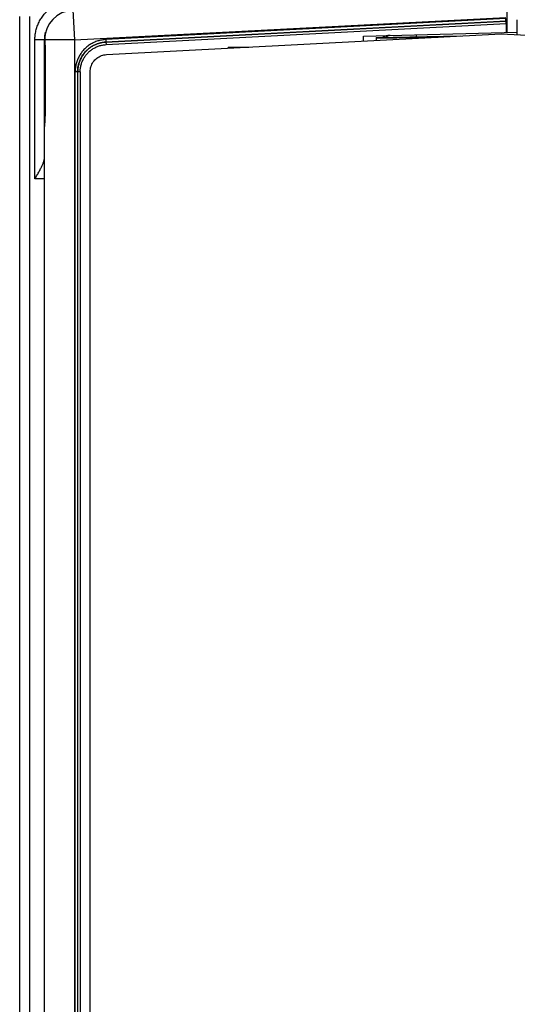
# Model space of a CAD drawing. Header units: inches. Extents: x 0 to 34, y 0 to 22.
# Tile 9 of 75: x 7.3 to 8.3, y 11.7 to 13.7. Entities that reach past the tile are written whole.
import ezdxf

# ---------------------------------------------------------------- set-up
doc = ezdxf.new("R2010")
doc.units = ezdxf.units.IN
doc.header["$LTSCALE"] = 1.87
doc.header["$MEASUREMENT"] = 0
doc.layers.get('0').update_dxf_attribs({"linetype": 'CONTINUOUS'})

msp = doc.modelspace()

# ---------------------------------------------------------------- linework, layer by layer
at = {"color": 7, "linetype": 'CONTINUOUS'}
for p, q in [((8.2465, 13.6249), (8.2465, 13.7654)), ((7.2665, 8.8583), (7.2665, 13.6571)), ((7.286, 13.6571), (7.286, 8.8583)), ((7.3734, 13.6697), (7.3765, 13.6097)), ((7.3765, 13.6097), (8.2442, 13.6552)), ((7.3289, 13.6463), (7.3283, 13.6455)), ((7.3285, 13.6458), (7.3283, 13.6455)), ((7.3291, 13.6465), (7.3289, 13.6463)), ((7.3289, 13.6463), (7.3289, 13.6462)), ((8.2442, 13.6528), (7.4396, 13.6106)), ((7.4398, 13.6056), (8.2444, 13.6478)), ((8.2446, 13.6476), (7.44, 13.6054)), ((7.4403, 13.6004), (8.2447, 13.6426)), ((8.2444, 13.6478), (8.2446, 13.6476)), ((8.2447, 13.6426), (8.2447, 13.6249)), ((7.4413, 13.5804), (8.2349, 13.622)), ((7.9582, 13.6173), (8.2665, 13.6254)), ((7.9582, 13.6075), (7.9582, 13.6173)), ((7.9835, 13.6148), (8.1528, 13.6177)), ((7.9835, 13.6132), (8.1079, 13.6154)), ((7.9835, 13.6148), (7.9835, 13.6089)), ((8.0635, 13.6201), (8.0635, 13.6162)), ((8.2349, 13.622), (9.0879, 13.5773)), ((7.297, 13.3304), (7.297, 13.6098)), ((7.3165, 13.6097), (7.297, 13.6097)), ((7.3165, 8.9065), (7.3165, 13.6097)), ((7.3169, 13.6111), (7.317, 13.6085)), ((7.3765, 13.6097), (7.3172, 13.6097)), ((7.3765, 13.6097), (7.3765, 8.9065)), ((7.4396, 13.6106), (7.4398, 13.6056)), ((7.44, 13.6054), (7.4398, 13.6056)), ((7.44, 13.6054), (7.4403, 13.6004)), ((7.6858, 13.5954), (7.6858, 13.5933)), ((7.6879, 13.5934), (7.6858, 13.5954)), ((7.6858, 13.5954), (7.7272, 13.5954)), ((7.3176, 13.5946), (7.3165, 13.5946)), ((7.3176, 13.5946), (7.3176, 13.4612)), ((7.3176, 13.5946), (7.3181, 13.5946)), ((7.3181, 13.4612), (7.3181, 13.5946)), ((7.378, 8.97), (7.378, 13.5457)), ((7.383, 13.5457), (7.378, 13.5457)), ((7.383, 13.5456), (7.383, 8.9701)), ((7.3832, 13.5456), (7.383, 13.5456)), ((7.3832, 8.9701), (7.3832, 13.5456)), ((7.3882, 13.5455), (7.3832, 13.5455)), ((7.3882, 13.5455), (7.3882, 8.9702)), ((7.4082, 11.0904), (7.4082, 13.5455)), ((7.3165, 13.5204), (7.3176, 13.5204)), ((7.3165, 13.3304), (7.297, 13.3304))]:
    msp.add_line(p, q, dxfattribs=at)
for points in [[(7.3185, 13.6252), (7.318, 13.6229), (7.3175, 13.62), (7.3171, 13.6171), (7.3169, 13.6141), (7.3169, 13.6111)], [(7.317, 13.6085), (7.3172, 13.6063), (7.3173, 13.6037), (7.3174, 13.6012), (7.3175, 13.5987), (7.3175, 13.5964), (7.3176, 13.5946)], [(7.3176, 13.4612), (7.3175, 13.4595), (7.3175, 13.4571), (7.3174, 13.4545), (7.3173, 13.4519), (7.3171, 13.4492)], [(7.3171, 13.4492), (7.3168, 13.4437), (7.3166, 13.4409), (7.3165, 13.4381), (7.3165, 13.4357)]]:
    msp.add_lwpolyline(points, dxfattribs=at)
for centre, radius, start, end in [((7.3765, 13.6097), 0.06, 93, 179.9975), ((8.0115, 13.6087), 0.01, 91.5, 140.2258)]:
    msp.add_arc(centre, radius, start, end, dxfattribs=at)
for points, knots in [([(7.297, 13.6098), (7.297, 13.6113), (7.2971, 13.6144), (7.2975, 13.619), (7.2982, 13.6237), (7.2991, 13.6282), (7.3004, 13.6328), (7.3018, 13.6372), (7.3036, 13.6416), (7.3055, 13.6458), (7.3078, 13.6499), (7.3102, 13.6539), (7.3129, 13.6577), (7.3158, 13.6614), (7.319, 13.6649), (7.3223, 13.6682), (7.3258, 13.6712), (7.3295, 13.6741), (7.3333, 13.6768), (7.3373, 13.6792), (7.3414, 13.6814), (7.3457, 13.6834), (7.35, 13.6851), (7.3545, 13.6866), (7.359, 13.6877), (7.3636, 13.6887), (7.3682, 13.6893), (7.3713, 13.6896), (7.3728, 13.6896)], [0, 0, 0, 0, 0.038148, 0.076504, 0.114978, 0.153518, 0.192071, 0.230592, 0.269082, 0.307561, 0.346046, 0.384543, 0.423054, 0.461571, 0.50007, 0.53854, 0.577002, 0.615484, 0.653996, 0.692521, 0.73104, 0.769545, 0.808033, 0.846499, 0.884936, 0.923334, 0.961683, 1, 1, 1, 1]), ([(8.2444, 13.6478), (8.2442, 13.6479), (8.2444, 13.6489), (8.2442, 13.6504), (8.2442, 13.6519), (8.2442, 13.6528)], [0, 0, 0, 0, 0.131531, 0.497942, 1, 1, 1, 1]), ([(8.2447, 13.6426), (8.2447, 13.6435), (8.2448, 13.645), (8.2446, 13.6466), (8.2447, 13.6475), (8.2446, 13.6476)], [0, 0, 0, 0, 0.54952, 0.892284, 1, 1, 1, 1]), ([(8.2665, 13.6505), (8.2665, 13.6471), (8.2665, 13.6402), (8.2665, 13.6302), (8.2665, 13.6236), (8.2665, 13.6204)], [0, 0, 0, 0, 0.340691, 0.681385, 1, 1, 1, 1]), ([(7.3172, 13.6097), (7.3172, 13.6107), (7.3171, 13.6125), (7.3171, 13.6152), (7.3173, 13.6178), (7.3175, 13.6204), (7.3179, 13.6228), (7.3183, 13.6244), (7.3185, 13.6252)], [0, 0, 0, 0, 0.177746, 0.351245, 0.520295, 0.684733, 0.844622, 1, 1, 1, 1]), ([(8.0112, 13.6187), (8.0103, 13.6187), (8.0085, 13.6186), (8.0059, 13.6182), (8.0035, 13.6178), (8.0015, 13.6172), (7.9997, 13.6166), (7.9982, 13.6159), (7.9972, 13.6154), (7.9967, 13.6151), (7.9966, 13.615)], [0, 0, 0, 0, 0.185441, 0.360312, 0.51787, 0.656359, 0.779012, 0.887804, 0.984398, 1, 1, 1, 1]), ([(7.3168, 13.6085), (7.3167, 13.6087), (7.3165, 13.6091), (7.3165, 13.6095), (7.3165, 13.6097)], [0, 0, 0, 0, 0.510246, 1, 1, 1, 1]), ([(7.317, 13.6085), (7.317, 13.6085), (7.317, 13.6087), (7.317, 13.6091), (7.3171, 13.6095), (7.3172, 13.6097)], [0, 0, 0, 0, 0.006565, 0.493207, 1, 1, 1, 1]), ([(7.3181, 13.5946), (7.3181, 13.5952), (7.3181, 13.5964), (7.318, 13.5983), (7.318, 13.6002), (7.3179, 13.6021), (7.3177, 13.604), (7.3176, 13.6059), (7.3174, 13.6074), (7.3174, 13.6083), (7.3173, 13.6085)], [0, 0, 0, 0, 0.129917, 0.263291, 0.399389, 0.537387, 0.676365, 0.81536, 0.953387, 1, 1, 1, 1]), ([(7.4396, 13.6106), (7.4382, 13.6105), (7.4355, 13.6103), (7.4315, 13.6097), (7.4275, 13.6088), (7.4235, 13.6077), (7.4196, 13.6064), (7.4158, 13.6048), (7.4121, 13.6029), (7.4085, 13.6008), (7.4051, 13.5985), (7.4018, 13.596), (7.3987, 13.5933), (7.3958, 13.5904), (7.393, 13.5873), (7.3905, 13.5841), (7.3882, 13.5807), (7.3861, 13.5771), (7.3842, 13.5735), (7.3825, 13.5697), (7.3811, 13.5658), (7.38, 13.5618), (7.3791, 13.5578), (7.3784, 13.5538), (7.3781, 13.5497), (7.378, 13.547), (7.378, 13.5457)], [0, 0, 0, 0, 0.040808, 0.082014, 0.12354, 0.165302, 0.207215, 0.249198, 0.291183, 0.333108, 0.374964, 0.416763, 0.458523, 0.50027, 0.542028, 0.583804, 0.625602, 0.667441, 0.709356, 0.75134, 0.793305, 0.835154, 0.876812, 0.918218, 0.959302, 1, 1, 1, 1]), ([(7.383, 13.5457), (7.383, 13.547), (7.3831, 13.5495), (7.3834, 13.5533), (7.384, 13.557), (7.3849, 13.5607), (7.3859, 13.5643), (7.3872, 13.5679), (7.3887, 13.5714), (7.3905, 13.5748), (7.3924, 13.578), (7.3945, 13.5811), (7.3969, 13.5841), (7.3994, 13.587), (7.4021, 13.5896), (7.405, 13.5921), (7.408, 13.5944), (7.4111, 13.5966), (7.4144, 13.5985), (7.4178, 13.6002), (7.4213, 13.6017), (7.4249, 13.6029), (7.4286, 13.6039), (7.4323, 13.6047), (7.436, 13.6053), (7.4386, 13.6055), (7.4398, 13.6056)], [0, 0, 0, 0, 0.041626, 0.083233, 0.124822, 0.16641, 0.208025, 0.249677, 0.29134, 0.33299, 0.374632, 0.416279, 0.45793, 0.499577, 0.541216, 0.582866, 0.624546, 0.666256, 0.707979, 0.749701, 0.791418, 0.833129, 0.874835, 0.916544, 0.958265, 1, 1, 1, 1]), ([(7.44, 13.6054), (7.4387, 13.6053), (7.4362, 13.6051), (7.4325, 13.6046), (7.4288, 13.6038), (7.4251, 13.6027), (7.4215, 13.6015), (7.418, 13.6), (7.4146, 13.5983), (7.4113, 13.5964), (7.4082, 13.5943), (7.4052, 13.592), (7.4023, 13.5895), (7.3996, 13.5868), (7.3971, 13.584), (7.3948, 13.581), (7.3926, 13.5779), (7.3907, 13.5746), (7.3889, 13.5712), (7.3874, 13.5677), (7.3861, 13.5642), (7.3851, 13.5605), (7.3842, 13.5568), (7.3836, 13.5531), (7.3833, 13.5493), (7.3832, 13.5468), (7.3832, 13.5455)], [0, 0, 0, 0, 0.041666, 0.083332, 0.124998, 0.166665, 0.208332, 0.25, 0.291668, 0.333335, 0.375003, 0.416669, 0.458334, 0.499999, 0.541664, 0.583329, 0.624996, 0.666663, 0.708331, 0.749999, 0.791667, 0.833334, 0.875001, 0.916668, 0.958334, 1, 1, 1, 1]), ([(7.3882, 13.5455), (7.3882, 13.5467), (7.3882, 13.5491), (7.3886, 13.5527), (7.3892, 13.5562), (7.39, 13.5598), (7.3911, 13.5633), (7.3924, 13.5667), (7.3939, 13.57), (7.3956, 13.5732), (7.3976, 13.5763), (7.3997, 13.5792), (7.402, 13.582), (7.4045, 13.5847), (7.4072, 13.5871), (7.41, 13.5894), (7.413, 13.5915), (7.4161, 13.5934), (7.4194, 13.5951), (7.4227, 13.5966), (7.4261, 13.5978), (7.4296, 13.5988), (7.4332, 13.5996), (7.4367, 13.6001), (7.4391, 13.6003), (7.4403, 13.6004)], [0, 0, 0, 0, 0.042631, 0.08565, 0.128984, 0.172552, 0.216269, 0.260052, 0.303814, 0.347491, 0.3911, 0.43467, 0.47822, 0.521767, 0.565322, 0.608896, 0.652504, 0.696177, 0.739934, 0.783713, 0.827431, 0.871002, 0.914342, 0.957367, 1, 1, 1, 1]), ([(7.4082, 13.5455), (7.4082, 13.549), (7.4093, 13.5562), (7.414, 13.5658), (7.4214, 13.5736), (7.4307, 13.5788), (7.4378, 13.5802), (7.4413, 13.5804)], [0, 0, 0, 0, 0.199965, 0.399805, 0.599604, 0.799483, 1, 1, 1, 1]), ([(7.3165, 13.4357), (7.3165, 13.4363), (7.3165, 13.4375), (7.3166, 13.4394), (7.3168, 13.4413), (7.317, 13.4433), (7.3172, 13.4454), (7.3173, 13.4474), (7.3175, 13.4494), (7.3177, 13.4515), (7.3178, 13.4535), (7.3179, 13.4555), (7.318, 13.4574), (7.3181, 13.4593), (7.3181, 13.4606), (7.3181, 13.4612)], [0, 0, 0, 0, 0.069407, 0.143247, 0.219685, 0.298114, 0.377831, 0.45807, 0.538141, 0.617673, 0.696528, 0.774474, 0.851185, 0.926423, 1, 1, 1, 1]), ([(7.3176, 13.4612), (7.3176, 13.4612), (7.3176, 13.4612), (7.3177, 13.4612), (7.3178, 13.4612), (7.318, 13.4612), (7.3181, 13.4612)], [0, 0, 0, 0, 0.021366, 0.08609, 0.413164, 1, 1, 1, 1]), ([(7.297, 13.3304), (7.2978, 13.3317), (7.2993, 13.3344), (7.3016, 13.3383), (7.3037, 13.3421), (7.3058, 13.3458), (7.3077, 13.3493), (7.3094, 13.3527), (7.3109, 13.3559), (7.3123, 13.3588), (7.3135, 13.3616), (7.3144, 13.3641), (7.3152, 13.3665), (7.3158, 13.3686), (7.3162, 13.3706), (7.3164, 13.3724), (7.3165, 13.3736), (7.3165, 13.3741)], [0, 0, 0, 0, 0.095343, 0.189046, 0.280164, 0.367833, 0.451537, 0.530506, 0.603969, 0.671581, 0.733522, 0.789913, 0.841007, 0.887242, 0.928891, 0.96636, 1, 1, 1, 1])]:
    msp.add_open_spline(points, degree=3, knots=knots, dxfattribs=at)
for points in [[(7.3168, 13.6084), (7.3168, 13.6084), (7.3168, 13.6084), (7.3168, 13.6085)], [(7.317, 13.608), (7.317, 13.6081), (7.3169, 13.6082), (7.3168, 13.6084)], [(7.3173, 13.6085), (7.3173, 13.6089), (7.3173, 13.6093), (7.3172, 13.6097)]]:
    msp.add_open_spline(points, degree=3, dxfattribs=at)

doc.saveas('drawing.dxf')
